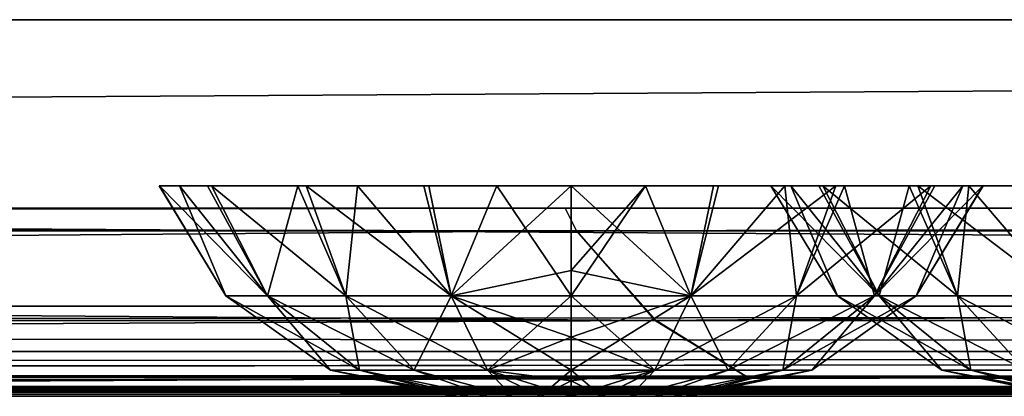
# Model space of a CAD drawing. Header units: millimetres. Extents: x -168 to 168, y -6 to 84.
# Tile 175 of 256: x 57.07 to 62.3, y -2 to 0. Entities that reach past the tile are written whole.
import ezdxf

# ---------------------------------------------------------------- set-up
doc = ezdxf.new("R2010")
doc.units = ezdxf.units.MM
doc.header["$LTSCALE"] = 65.185185
for name, color, linetype in [('14', 7, 'CONTINUOUS'), ('177', 7, 'CONTINUOUS'), ('207', 7, 'CONTINUOUS'), ('209', 7, 'CONTINUOUS'), ('213', 7, 'CONTINUOUS'), ('259', 7, 'CONTINUOUS'), ('260', 7, 'CONTINUOUS'), ('263', 7, 'CONTINUOUS'), ('325', 7, 'CONTINUOUS'), ('51', 7, 'CONTINUOUS'), ('515', 7, 'CONTINUOUS'), ('516', 7, 'CONTINUOUS'), ('517', 7, 'CONTINUOUS'), ('54', 7, 'CONTINUOUS'), ('555', 7, 'CONTINUOUS'), ('6', 7, 'CONTINUOUS'), ('66', 7, 'CONTINUOUS'), ('67', 7, 'CONTINUOUS'), ('70', 7, 'CONTINUOUS'), ('9', 7, 'CONTINUOUS')]:
    doc.layers.add(name, color=color, linetype=linetype)

msp = doc.modelspace()

# ---------------------------------------------------------------- linework, layer by layer
at = {"layer": '14', "linetype": 'Continuous'}
for points in [[(-123.8345, -1.5218, -124.8336), (123.8345, -1.7622, -124.7598), (-123.8345, -1.7622, -124.7598), (-123.8345, -1.5218, -124.8336)], [(123.8345, -1.5218, -124.8336), (123.8345, -1.7622, -124.7598), (-123.8345, -1.5218, -124.8336), (123.8345, -1.5218, -124.8336)], [(123.8345, -1.7622, -124.7598), (123.8345, -1.9366, -124.5778), (-123.8345, -1.7622, -124.7598), (123.8345, -1.7622, -124.7598)], [(123.8345, -1.9366, -124.5778), (41.0668, -1.9508, -124.5504), (-123.8345, -1.7622, -124.7598), (123.8345, -1.9366, -124.5778)], [(123.8345, -2, -124.334), (41.0668, -1.9508, -124.5504), (123.8345, -1.9366, -124.5778), (123.8345, -2, -124.334)], [(123.8345, -2, -124.334), (41.3671, -1.9616, -124.5261), (41.0668, -1.9508, -124.5504), (123.8345, -2, -124.334)], [(123.8345, -2, -124.334), (41.5148, -1.9736, -124.4944), (41.3671, -1.9616, -124.5261), (123.8345, -2, -124.334)], [(123.8345, -2, -124.334), (41.6446, -1.9856, -124.4532), (41.5148, -1.9736, -124.4944), (123.8345, -2, -124.334)], [(123.8345, -2, -124.334), (41.8745, -2, -124.334), (41.6446, -1.9856, -124.4532), (123.8345, -2, -124.334)]]:
    msp.add_3dface(points, dxfattribs=at)
at = {"layer": '177', "linetype": 'Continuous'}
for points in [[(123.9009, 0, 124.9), (-123.9009, 0, 124.9), (123.8345, -1.5218, 124.8336), (123.9009, 0, 124.9)], [(123.8345, -1.5218, 124.8336), (-123.9009, 0, 124.9), (-123.8345, -1.5218, 124.8336), (123.8345, -1.5218, 124.8336)]]:
    msp.add_3dface(points, dxfattribs=at)
at = {"layer": '207', "linetype": 'Continuous'}
for points in [[(-120.2355, -1, -59.9675), (-120.6472, -1, -119.9336), (120.2355, -1, -59.9675), (-120.2355, -1, -59.9675)], [(-120.6472, -1, 119.9336), (120.6472, -1, 119.9336), (0, -1, 120.0983), (-120.6472, -1, 119.9336)], [(-120.6472, -1, 119.9336), (-120.2355, -1, 59.9675), (120.6472, -1, 119.9336), (-120.6472, -1, 119.9336)], [(120.2355, -1, -59.9675), (-120.6472, -1, -119.9336), (120.6472, -1, -119.9336), (120.2355, -1, -59.9675)], [(120.6472, -1, -119.9336), (-120.6472, -1, -119.9336), (0, -1, -120.0983), (120.6472, -1, -119.9336)], [(-120.0983, -1, 0), (-120.2355, -1, -59.9675), (120.0983, -1, 0), (-120.0983, -1, 0)], [(120.6472, -1, 119.9336), (-120.2355, -1, 59.9675), (120.2355, -1, 59.9675), (120.6472, -1, 119.9336)], [(-120.2355, -1, 59.9675), (-120.0983, -1, 0), (120.2355, -1, 59.9675), (-120.2355, -1, 59.9675)], [(120.0983, -1, 0), (-120.2355, -1, -59.9675), (120.2355, -1, -59.9675), (120.0983, -1, 0)], [(120.2355, -1, 59.9675), (-120.0983, -1, 0), (120.0983, -1, 0), (120.2355, -1, 59.9675)], [(120.5943, -1, 120.2485), (0, -1, 120.0983), (120.6472, -1, 119.9336), (120.5943, -1, 120.2485)], [(59.9675, -1, -120.2355), (120.6472, -1, -119.9336), (0, -1, -120.0983), (59.9675, -1, -120.2355)], [(59.9675, -1, 120.2355), (0, -1, 120.0983), (120.5943, -1, 120.2485), (59.9675, -1, 120.2355)], [(119.9336, -1, -120.6472), (120.5943, -1, -120.2485), (59.9675, -1, -120.2355), (119.9336, -1, -120.6472)], [(120.4588, -1, 120.4588), (59.9675, -1, 120.2355), (120.5943, -1, 120.2485), (120.4588, -1, 120.4588)], [(120.5943, -1, -120.2485), (120.6472, -1, -119.9336), (59.9675, -1, -120.2355), (120.5943, -1, -120.2485)], [(120.2485, -1, 120.5943), (59.9675, -1, 120.2355), (120.4588, -1, 120.4588), (120.2485, -1, 120.5943)], [(119.9336, -1, 120.6472), (59.9675, -1, 120.2355), (120.2485, -1, 120.5943), (119.9336, -1, 120.6472)]]:
    msp.add_3dface(points, dxfattribs=at)
at = {"layer": '209', "linetype": 'Continuous'}
for points in [[(60.0287, -1.1213, -120.3571), (59.9675, -1, -120.2355), (0, -1, -120.0983), (60.0287, -1.1213, -120.3571)], [(0, -1.1213, -120.2196), (60.0287, -1.1213, -120.3571), (0, -1, -120.0983), (0, -1.1213, -120.2196)], [(60.0287, -1.1213, -120.3571), (119.9336, -1, -120.6472), (59.9675, -1, -120.2355), (60.0287, -1.1213, -120.3571)], [(60.0287, -1.1213, -120.3571), (120.0561, -1.1213, -120.7696), (119.9336, -1, -120.6472), (60.0287, -1.1213, -120.3571)]]:
    msp.add_3dface(points, dxfattribs=at)
at = {"layer": '213', "linetype": 'Continuous'}
for points in [[(0, -1.1213, 120.2196), (0, -1, 120.0983), (59.9675, -1, 120.2355), (0, -1.1213, 120.2196)], [(60.0287, -1.1213, 120.3571), (0, -1.1213, 120.2196), (59.9675, -1, 120.2355), (60.0287, -1.1213, 120.3571)], [(60.0287, -1.1213, 120.3571), (59.9675, -1, 120.2355), (119.9336, -1, 120.6472), (60.0287, -1.1213, 120.3571)], [(120.0561, -1.1213, 120.7696), (60.0287, -1.1213, 120.3571), (119.9336, -1, 120.6472), (120.0561, -1.1213, 120.7696)]]:
    msp.add_3dface(points, dxfattribs=at)
at = {"layer": '259', "linetype": 'Continuous'}
for points in [[(106.3425, 0, -123.6095), (-112, 0, -123.8023), (121.0088, 0, -124.1092), (106.3425, 0, -123.6095)], [(-106.3425, 0, -123.6095), (-112, 0, -123.8023), (106.3425, 0, -123.6095), (-106.3425, 0, -123.6095)], [(121.0088, 0, -124.1092), (-112, 0, -125), (125, 0, -125), (121.0088, 0, -124.1092)], [(-112, 0, -123.8023), (-112, 0, -125), (121.0088, 0, -124.1092), (-112, 0, -123.8023)], [(104.9445, 0, -123.5717), (-106.3425, 0, -123.6095), (106.3425, 0, -123.6095), (104.9445, 0, -123.5717)], [(-104.9445, 0, -123.5718), (-106.3425, 0, -123.6095), (104.9445, 0, -123.5717), (-104.9445, 0, -123.5718)], [(103.5462, 0, -123.5522), (-104.9445, 0, -123.5718), (104.9445, 0, -123.5717), (103.5462, 0, -123.5522)], [(-103.5462, 0, -123.5522), (-104.9445, 0, -123.5718), (103.5462, 0, -123.5522), (-103.5462, 0, -123.5522)], [(51.7735, 0, -123.2453), (-103.5462, 0, -123.5522), (103.5462, 0, -123.5522), (51.7735, 0, -123.2453)]]:
    msp.add_3dface(points, dxfattribs=at)
at = {"layer": '260', "linetype": 'Continuous'}
for points in [[(-112, 0, -125), (-112.0875, 1, -124.9913), (124.6586, 39.1161, -124.6586), (-112, 0, -125)], [(125, 0, -125), (-112, 0, -125), (124.6586, 39.1161, -124.6586), (125, 0, -125)]]:
    msp.add_3dface(points, dxfattribs=at)
at = {"layer": '263', "linetype": 'Continuous'}
for points in [[(-125, 0, 125), (112, 0, 125), (-124.6586, 39.1161, 124.6586), (-125, 0, 125)], [(112, 0, 125), (112.0875, 1, 124.9913), (-124.6586, 39.1161, 124.6586), (112, 0, 125)]]:
    msp.add_3dface(points, dxfattribs=at)
at = {"layer": '325', "linetype": 'Continuous'}
for points in [[(112, 0, 125), (-125, 0, 125), (-121.0088, 0, 124.1092), (112, 0, 125)], [(-106.3425, 0, 123.6095), (112, 0, 123.8023), (-121.0088, 0, 124.1092), (-106.3425, 0, 123.6095)], [(112, 0, 123.8023), (112, 0, 125), (-121.0088, 0, 124.1092), (112, 0, 123.8023)], [(106.3425, 0, 123.6095), (112, 0, 123.8023), (-106.3425, 0, 123.6095), (106.3425, 0, 123.6095)], [(-104.9445, 0, 123.5717), (106.3425, 0, 123.6095), (-106.3425, 0, 123.6095), (-104.9445, 0, 123.5717)], [(-103.5462, 0, 123.5522), (104.9445, 0, 123.5718), (-104.9445, 0, 123.5717), (-103.5462, 0, 123.5522)], [(104.9445, 0, 123.5718), (106.3425, 0, 123.6095), (-104.9445, 0, 123.5717), (104.9445, 0, 123.5718)], [(103.5462, 0, 123.5522), (104.9445, 0, 123.5718), (-103.5462, 0, 123.5522), (103.5462, 0, 123.5522)], [(-51.7735, 0, 123.2453), (103.5462, 0, 123.5522), (-103.5462, 0, 123.5522), (-51.7735, 0, 123.2453)], [(51.7735, 0, 123.2452), (103.5462, 0, 123.5522), (-51.7735, 0, 123.2453), (51.7735, 0, 123.2452)]]:
    msp.add_3dface(points, dxfattribs=at)
at = {"layer": '51', "linetype": 'Continuous'}
for points in [[(41.7281, -2, 122.4074), (82.3233, -2, 122.5996), (41.9694, -2, 122.742), (41.7281, -2, 122.4074)], [(122.9176, -2, 122.9176), (41.8745, -2, 124.334), (82.3233, -2, 122.5996), (122.9176, -2, 122.9176)], [(41.8745, -2, 124.334), (122.9176, -2, 122.9176), (123.8345, -2, 124.334), (41.8745, -2, 124.334)], [(41.8745, -2, 124.334), (42.0085, -2, 124.0618), (82.3233, -2, 122.5996), (41.8745, -2, 124.334)], [(82.3233, -2, 122.5996), (42.0544, -2, 123.1456), (41.9694, -2, 122.742), (82.3233, -2, 122.5996)], [(42.0085, -2, 124.0618), (42.0544, -2, 123.7619), (82.3233, -2, 122.5996), (42.0085, -2, 124.0618)], [(42.0544, -2, 123.7619), (42.0544, -2, 123.1456), (82.3233, -2, 122.5996), (42.0544, -2, 123.7619)]]:
    msp.add_3dface(points, dxfattribs=at)
at = {"layer": '515', "linetype": 'Continuous'}
for points in [[(59.3744, -2, -38.0003), (59.3958, -2, -38.162), (59.3956, -2, -37.8385), (59.3744, -2, -38.0003)], [(59.3956, -2, -37.8385), (59.3958, -2, -38.162), (59.4579, -2, -37.6877), (59.3956, -2, -37.8385)], [(59.3958, -2, -38.162), (59.4582, -2, -38.3127), (59.4579, -2, -37.6877), (59.3958, -2, -38.162)], [(59.4579, -2, -37.6877), (59.4582, -2, -38.3127), (59.5572, -2, -37.5582), (59.4579, -2, -37.6877)], [(59.4582, -2, -38.3127), (59.5576, -2, -38.4423), (59.5572, -2, -37.5582), (59.4582, -2, -38.3127)], [(59.5572, -2, -37.5582), (59.5576, -2, -38.4423), (59.6865, -2, -37.4587), (59.5572, -2, -37.5582)], [(59.5576, -2, -38.4423), (59.6871, -2, -38.5417), (59.6865, -2, -37.4587), (59.5576, -2, -38.4423)], [(59.6865, -2, -37.4587), (59.6871, -2, -38.5417), (59.8375, -2, -37.3959), (59.6865, -2, -37.4587)], [(59.6871, -2, -38.5417), (59.8379, -2, -38.6042), (59.8375, -2, -37.3959), (59.6871, -2, -38.5417)], [(59.8375, -2, -37.3959), (60, -2, -38.6256), (60, -2, -37.3744), (59.8375, -2, -37.3959)], [(59.8379, -2, -38.6042), (60, -2, -38.6256), (59.8375, -2, -37.3959), (59.8379, -2, -38.6042)], [(60.1621, -2, -37.3958), (60, -2, -37.3744), (60.1625, -2, -38.6041), (60.1621, -2, -37.3958)], [(60, -2, -37.3744), (60, -2, -38.6256), (60.1625, -2, -38.6041), (60, -2, -37.3744)], [(60.3129, -2, -37.4583), (60.1621, -2, -37.3958), (60.1625, -2, -38.6041), (60.3129, -2, -37.4583)], [(60.3135, -2, -38.5413), (60.3129, -2, -37.4583), (60.1625, -2, -38.6041), (60.3135, -2, -38.5413)], [(60.4424, -2, -37.5577), (60.3129, -2, -37.4583), (60.3135, -2, -38.5413), (60.4424, -2, -37.5577)], [(60.4428, -2, -38.4418), (60.4424, -2, -37.5577), (60.3135, -2, -38.5413), (60.4428, -2, -38.4418)], [(60.5418, -2, -37.6873), (60.4424, -2, -37.5577), (60.4428, -2, -38.4418), (60.5418, -2, -37.6873)], [(60.5421, -2, -38.3123), (60.5418, -2, -37.6873), (60.4428, -2, -38.4418), (60.5421, -2, -38.3123)], [(60.6042, -2, -37.838), (60.5418, -2, -37.6873), (60.5421, -2, -38.3123), (60.6042, -2, -37.838)], [(60.6044, -2, -38.1615), (60.6042, -2, -37.838), (60.5421, -2, -38.3123), (60.6044, -2, -38.1615)], [(60.6256, -2, -37.9997), (60.6042, -2, -37.838), (60.6044, -2, -38.1615), (60.6256, -2, -37.9997)]]:
    msp.add_3dface(points, dxfattribs=at)
at = {"layer": '516', "linetype": 'Continuous'}
for points in [[(57.8114, -0.8815, -37.6105), (57.8108, -0.8815, -38.3864), (58.1655, -1.4659, -37.6765), (57.8114, -0.8815, -37.6105)], [(57.8108, -0.8815, -38.3864), (57.9179, -0.8814, -38.779), (58.1655, -1.4659, -38.3235), (57.8108, -0.8815, -38.3864)], [(58.1655, -1.4659, -37.6765), (57.8108, -0.8815, -38.3864), (58.1655, -1.4659, -38.3235), (58.1655, -1.4659, -37.6765)], [(58.3868, -1.4659, -37.0686), (57.8114, -0.8815, -37.6105), (58.1655, -1.4659, -37.6765), (58.3868, -1.4659, -37.0686)], [(58.0665, -0.8815, -36.9031), (57.8114, -0.8815, -37.6105), (58.3868, -1.4659, -37.0686), (58.0665, -0.8815, -36.9031)], [(58.1655, -1.4659, -38.3235), (57.9179, -0.8814, -38.779), (58.3868, -1.4659, -38.9314), (58.1655, -1.4659, -38.3235)], [(57.9179, -0.8814, -38.779), (58.0885, -0.8815, -39.1349), (58.3868, -1.4659, -38.9314), (57.9179, -0.8814, -38.779)], [(58.5467, -0.8815, -36.3178), (58.0665, -0.8815, -36.9031), (58.3868, -1.4659, -37.0686), (58.5467, -0.8815, -36.3178)], [(58.3868, -1.4659, -38.9314), (58.0885, -0.8815, -39.1349), (58.8026, -1.4659, -39.427), (58.3868, -1.4659, -38.9314)], [(58.0885, -0.8815, -39.1349), (58.5924, -0.8815, -39.7206), (58.8026, -1.4659, -39.427), (58.0885, -0.8815, -39.1349)], [(58.8026, -1.4659, -36.573), (58.5467, -0.8815, -36.3178), (58.3868, -1.4659, -37.0686), (58.8026, -1.4659, -36.573)], [(58.8638, -0.8815, -36.0893), (58.5467, -0.8815, -36.3178), (58.8026, -1.4659, -36.573), (58.8638, -0.8815, -36.0893)], [(58.5924, -0.8815, -39.7206), (59.2442, -0.8815, -40.0906), (59.3629, -1.4659, -39.7505), (58.5924, -0.8815, -39.7206)], [(58.8026, -1.4659, -39.427), (58.5924, -0.8815, -39.7206), (59.3629, -1.4659, -39.7505), (58.8026, -1.4659, -39.427)], [(59.3629, -1.4659, -36.2495), (58.8638, -0.8815, -36.0893), (58.8026, -1.4659, -36.573), (59.3629, -1.4659, -36.2495)], [(59.2166, -0.8815, -35.9196), (58.8638, -0.8815, -36.0893), (59.3629, -1.4659, -36.2495), (59.2166, -0.8815, -35.9196)], [(59.6048, -0.8815, -35.8124), (59.2166, -0.8815, -35.9196), (59.3629, -1.4659, -36.2495), (59.6048, -0.8815, -35.8124)], [(59.2442, -0.8815, -40.0906), (60, -0.8815, -40.223), (59.3629, -1.4659, -39.7505), (59.2442, -0.8815, -40.0906)], [(59.3629, -1.4659, -39.7505), (60, -0.8815, -40.223), (60, -1.3318, -39.9766), (59.3629, -1.4659, -39.7505)], [(60, -1.4658, -36.1371), (59.6048, -0.8815, -35.8124), (59.3629, -1.4659, -36.2495), (60, -1.4658, -36.1371)], [(60, -0.8815, -35.777), (59.6048, -0.8815, -35.8124), (60, -1.4658, -36.1371), (60, -0.8815, -35.777)], [(60, -1.3318, -36.0234), (60, -0.8815, -35.777), (60, -1.4658, -36.1371), (60, -1.3318, -36.0234)], [(60, -1.4658, -39.8629), (59.3629, -1.4659, -39.7505), (60, -1.3318, -39.9766), (60, -1.4658, -39.8629)], [(58.1655, -1.4659, -38.3235), (58.3868, -1.4659, -38.9314), (58.7208, -1.8609, -38.2256), (58.1655, -1.4659, -38.3235)], [(58.8751, -1.8609, -37.3505), (58.1655, -1.4659, -37.6765), (58.7208, -1.8609, -37.7744), (58.8751, -1.8609, -37.3505)], [(58.1655, -1.4659, -37.6765), (58.1655, -1.4659, -38.3235), (58.7208, -1.8609, -37.7744), (58.1655, -1.4659, -37.6765)], [(58.3868, -1.4659, -37.0686), (58.1655, -1.4659, -37.6765), (58.8751, -1.8609, -37.3505), (58.3868, -1.4659, -37.0686)], [(58.7208, -1.8609, -37.7744), (58.1655, -1.4659, -38.3235), (58.7208, -1.8609, -38.2256), (58.7208, -1.8609, -37.7744)], [(59.1651, -1.8609, -37.005), (58.3868, -1.4659, -37.0686), (58.8751, -1.8609, -37.3505), (59.1651, -1.8609, -37.005)], [(58.8026, -1.4659, -36.573), (58.3868, -1.4659, -37.0686), (59.1651, -1.8609, -37.005), (58.8026, -1.4659, -36.573)], [(58.7208, -1.8609, -38.2256), (58.3868, -1.4659, -38.9314), (58.8751, -1.8609, -38.6495), (58.7208, -1.8609, -38.2256)], [(58.3868, -1.4659, -38.9314), (58.8026, -1.4659, -39.427), (58.8751, -1.8609, -38.6495), (58.3868, -1.4659, -38.9314)], [(59.5557, -1.8609, -36.7794), (58.8026, -1.4659, -36.573), (59.1651, -1.8609, -37.005), (59.5557, -1.8609, -36.7794)], [(59.3629, -1.4659, -36.2495), (58.8026, -1.4659, -36.573), (59.5557, -1.8609, -36.7794), (59.3629, -1.4659, -36.2495)], [(58.8751, -1.8609, -38.6495), (58.8026, -1.4659, -39.427), (59.1651, -1.8609, -38.995), (58.8751, -1.8609, -38.6495)], [(58.8026, -1.4659, -39.427), (59.3629, -1.4659, -39.7505), (59.1651, -1.8609, -38.995), (58.8026, -1.4659, -39.427)], [(59.1651, -1.8609, -38.995), (59.3629, -1.4659, -39.7505), (59.5557, -1.8609, -39.2206), (59.1651, -1.8609, -38.995)], [(60, -1.4658, -36.1371), (59.3629, -1.4659, -36.2495), (60, -1.6856, -36.3895), (60, -1.4658, -36.1371)], [(59.3629, -1.4659, -39.7505), (60, -1.4658, -39.8629), (59.5557, -1.8609, -39.2206), (59.3629, -1.4659, -39.7505)], [(60, -1.8609, -36.701), (59.3629, -1.4659, -36.2495), (59.5557, -1.8609, -36.7794), (60, -1.8609, -36.701)], [(60, -1.6856, -36.3895), (59.3629, -1.4659, -36.2495), (60, -1.8609, -36.701), (60, -1.6856, -36.3895)], [(60, -1.4658, -39.8629), (60, -1.6856, -39.6105), (59.5557, -1.8609, -39.2206), (60, -1.4658, -39.8629)], [(59.5557, -1.8609, -39.2206), (60, -1.6856, -39.6105), (60, -1.8609, -39.299), (59.5557, -1.8609, -39.2206)], [(59.4579, -2, -37.6877), (58.8751, -1.8609, -37.3505), (58.7208, -1.8609, -37.7744), (59.4579, -2, -37.6877)], [(59.3956, -2, -37.8385), (59.4579, -2, -37.6877), (58.7208, -1.8609, -37.7744), (59.3956, -2, -37.8385)], [(59.3958, -2, -38.162), (59.3744, -2, -38.0003), (58.7208, -1.8609, -38.2256), (59.3958, -2, -38.162)], [(59.3958, -2, -38.162), (58.7208, -1.8609, -38.2256), (58.8751, -1.8609, -38.6495), (59.3958, -2, -38.162)], [(59.3744, -2, -38.0003), (59.3956, -2, -37.8385), (58.7208, -1.8609, -37.7744), (59.3744, -2, -38.0003)], [(59.3744, -2, -38.0003), (58.7208, -1.8609, -37.7744), (58.7208, -1.8609, -38.2256), (59.3744, -2, -38.0003)], [(59.4579, -2, -37.6877), (59.5572, -2, -37.5582), (58.8751, -1.8609, -37.3505), (59.4579, -2, -37.6877)], [(59.5572, -2, -37.5582), (59.1651, -1.8609, -37.005), (58.8751, -1.8609, -37.3505), (59.5572, -2, -37.5582)], [(59.5576, -2, -38.4423), (59.4582, -2, -38.3127), (58.8751, -1.8609, -38.6495), (59.5576, -2, -38.4423)], [(59.5576, -2, -38.4423), (58.8751, -1.8609, -38.6495), (59.1651, -1.8609, -38.995), (59.5576, -2, -38.4423)], [(59.4582, -2, -38.3127), (59.3958, -2, -38.162), (58.8751, -1.8609, -38.6495), (59.4582, -2, -38.3127)], [(59.5572, -2, -37.5582), (59.6865, -2, -37.4587), (59.1651, -1.8609, -37.005), (59.5572, -2, -37.5582)], [(59.6865, -2, -37.4587), (59.5557, -1.8609, -36.7794), (59.1651, -1.8609, -37.005), (59.6865, -2, -37.4587)], [(59.6871, -2, -38.5417), (59.5576, -2, -38.4423), (59.1651, -1.8609, -38.995), (59.6871, -2, -38.5417)], [(59.6871, -2, -38.5417), (59.1651, -1.8609, -38.995), (59.5557, -1.8609, -39.2206), (59.6871, -2, -38.5417)], [(59.6865, -2, -37.4587), (59.8375, -2, -37.3959), (59.5557, -1.8609, -36.7794), (59.6865, -2, -37.4587)], [(59.8375, -2, -37.3959), (60, -2, -37.3744), (59.5557, -1.8609, -36.7794), (59.8375, -2, -37.3959)], [(59.5557, -1.8609, -36.7794), (60, -2, -37.3744), (60, -1.9185, -36.8543), (59.5557, -1.8609, -36.7794)], [(60, -1.8609, -36.701), (59.5557, -1.8609, -36.7794), (60, -1.9185, -36.8543), (60, -1.8609, -36.701)], [(59.8379, -2, -38.6042), (59.6871, -2, -38.5417), (59.5557, -1.8609, -39.2206), (59.8379, -2, -38.6042)], [(59.8379, -2, -38.6042), (59.5557, -1.8609, -39.2206), (60, -1.8609, -39.299), (59.8379, -2, -38.6042)], [(59.8379, -2, -38.6042), (60, -1.8609, -39.299), (60, -1.9185, -39.1457), (59.8379, -2, -38.6042)], [(60, -2, -38.6256), (59.8379, -2, -38.6042), (60, -1.9185, -39.1457), (60, -2, -38.6256)]]:
    msp.add_3dface(points, dxfattribs=at)
at = {"layer": '517', "linetype": 'Continuous'}
for points in [[(60, -0.8815, -35.777), (60, -1.3318, -36.0234), (60.6369, -1.4666, -36.2502), (60, -0.8815, -35.777)], [(60, -0.8815, -35.777), (60.6369, -1.4666, -36.2502), (60.7558, -0.8815, -35.9094), (60, -0.8815, -35.777)], [(60, -1.3318, -39.9766), (60, -0.8815, -40.223), (60.3952, -0.8815, -40.1876), (60, -1.3318, -39.9766)], [(60, -1.4658, -39.8629), (60, -1.3318, -39.9766), (60.3952, -0.8815, -40.1876), (60, -1.4658, -39.8629)], [(60.6369, -1.4666, -39.7498), (60, -1.4658, -39.8629), (60.3952, -0.8815, -40.1876), (60.6369, -1.4666, -39.7498)], [(60.7834, -0.8815, -40.0804), (60.6369, -1.4666, -39.7498), (60.3952, -0.8815, -40.1876), (60.7834, -0.8815, -40.0804)], [(60.7558, -0.8815, -35.9094), (60.6369, -1.4666, -36.2502), (61.4076, -0.8815, -36.2794), (60.7558, -0.8815, -35.9094)], [(61.1362, -0.8815, -39.9107), (60.6369, -1.4666, -39.7498), (60.7834, -0.8815, -40.0804), (61.1362, -0.8815, -39.9107)], [(61.1969, -1.4666, -39.4264), (60.6369, -1.4666, -39.7498), (61.1362, -0.8815, -39.9107), (61.1969, -1.4666, -39.4264)], [(60.6369, -1.4666, -36.2502), (61.1969, -1.4666, -36.5736), (61.4076, -0.8815, -36.2794), (60.6369, -1.4666, -36.2502)], [(61.4533, -0.8815, -39.6822), (61.1969, -1.4666, -39.4264), (61.1362, -0.8815, -39.9107), (61.4533, -0.8815, -39.6822)], [(61.4076, -0.8815, -36.2794), (61.1969, -1.4666, -36.5736), (61.9115, -0.8815, -36.8651), (61.4076, -0.8815, -36.2794)], [(61.1969, -1.4666, -36.5736), (61.6126, -1.4666, -37.069), (61.9115, -0.8815, -36.8651), (61.1969, -1.4666, -36.5736)], [(61.6126, -1.4666, -38.931), (61.1969, -1.4666, -39.4264), (61.4533, -0.8815, -39.6822), (61.6126, -1.4666, -38.931)], [(61.9335, -0.8815, -39.0969), (61.6126, -1.4666, -38.931), (61.4533, -0.8815, -39.6822), (61.9335, -0.8815, -39.0969)], [(62.1886, -0.8815, -38.3895), (61.6126, -1.4666, -38.931), (61.9335, -0.8815, -39.0969), (62.1886, -0.8815, -38.3895)], [(61.8338, -1.4666, -38.3234), (61.6126, -1.4666, -38.931), (62.1886, -0.8815, -38.3895), (61.8338, -1.4666, -38.3234)], [(61.6126, -1.4666, -37.069), (61.8338, -1.4666, -37.6767), (62.0821, -0.8814, -37.221), (61.6126, -1.4666, -37.069)], [(61.9115, -0.8815, -36.8651), (61.6126, -1.4666, -37.069), (62.0821, -0.8814, -37.221), (61.9115, -0.8815, -36.8651)], [(62.1892, -0.8815, -37.6136), (61.8338, -1.4666, -38.3234), (62.1886, -0.8815, -38.3895), (62.1892, -0.8815, -37.6136)], [(62.0821, -0.8814, -37.221), (61.8338, -1.4666, -37.6767), (62.1892, -0.8815, -37.6136), (62.0821, -0.8814, -37.221)], [(61.8338, -1.4666, -37.6767), (61.8338, -1.4666, -38.3234), (62.1892, -0.8815, -37.6136), (61.8338, -1.4666, -37.6767)], [(60, -1.3318, -36.0234), (60, -1.4658, -36.1371), (60.6369, -1.4666, -36.2502), (60, -1.3318, -36.0234)], [(60, -1.6856, -39.6105), (60, -1.4658, -39.8629), (60.6369, -1.4666, -39.7498), (60, -1.6856, -39.6105)], [(60.6369, -1.4666, -36.2502), (60, -1.4658, -36.1371), (60.4441, -1.8612, -36.78), (60.6369, -1.4666, -36.2502)], [(60, -1.4658, -36.1371), (60, -1.6856, -36.3895), (60.4441, -1.8612, -36.78), (60, -1.4658, -36.1371)], [(60, -1.8609, -39.299), (60, -1.6856, -39.6105), (60.6369, -1.4666, -39.7498), (60, -1.8609, -39.299)], [(60, -1.8609, -39.299), (60.6369, -1.4666, -39.7498), (60.444, -1.8612, -39.22), (60, -1.8609, -39.299)], [(60.444, -1.8612, -39.22), (61.1969, -1.4666, -39.4264), (60.8345, -1.8612, -38.9945), (60.444, -1.8612, -39.22)], [(60.6369, -1.4666, -39.7498), (61.1969, -1.4666, -39.4264), (60.444, -1.8612, -39.22), (60.6369, -1.4666, -39.7498)], [(60.8345, -1.8612, -37.0055), (60.6369, -1.4666, -36.2502), (60.4441, -1.8612, -36.78), (60.8345, -1.8612, -37.0055)], [(61.1969, -1.4666, -36.5736), (60.6369, -1.4666, -36.2502), (60.8345, -1.8612, -37.0055), (61.1969, -1.4666, -36.5736)], [(60.8345, -1.8612, -38.9945), (61.6126, -1.4666, -38.931), (61.1243, -1.8612, -38.6491), (60.8345, -1.8612, -38.9945)], [(61.1243, -1.8612, -37.3509), (61.1969, -1.4666, -36.5736), (60.8345, -1.8612, -37.0055), (61.1243, -1.8612, -37.3509)], [(61.1969, -1.4666, -39.4264), (61.6126, -1.4666, -38.931), (60.8345, -1.8612, -38.9945), (61.1969, -1.4666, -39.4264)], [(61.6126, -1.4666, -38.931), (61.8338, -1.4666, -38.3234), (61.1243, -1.8612, -38.6491), (61.6126, -1.4666, -38.931)], [(61.1243, -1.8612, -38.6491), (61.8338, -1.4666, -38.3234), (61.2785, -1.8612, -38.2254), (61.1243, -1.8612, -38.6491)], [(61.6126, -1.4666, -37.069), (61.1969, -1.4666, -36.5736), (61.1243, -1.8612, -37.3509), (61.6126, -1.4666, -37.069)], [(61.2785, -1.8612, -37.7746), (61.6126, -1.4666, -37.069), (61.1243, -1.8612, -37.3509), (61.2785, -1.8612, -37.7746)], [(61.8338, -1.4666, -38.3234), (61.8338, -1.4666, -37.6767), (61.2785, -1.8612, -38.2254), (61.8338, -1.4666, -38.3234)], [(61.8338, -1.4666, -37.6767), (61.6126, -1.4666, -37.069), (61.2785, -1.8612, -37.7746), (61.8338, -1.4666, -37.6767)], [(61.2785, -1.8612, -38.2254), (61.8338, -1.4666, -37.6767), (61.2785, -1.8612, -37.7746), (61.2785, -1.8612, -38.2254)], [(60, -1.6856, -36.3895), (60, -1.8609, -36.701), (60.4441, -1.8612, -36.78), (60, -1.6856, -36.3895)], [(60, -1.8609, -36.701), (60.1621, -2, -37.3958), (60.4441, -1.8612, -36.78), (60, -1.8609, -36.701)], [(60.1621, -2, -37.3958), (60, -1.8609, -36.701), (60, -1.9185, -36.8543), (60.1621, -2, -37.3958)], [(60, -1.9185, -39.1457), (60, -1.8609, -39.299), (60.444, -1.8612, -39.22), (60, -1.9185, -39.1457)], [(60.1625, -2, -38.6041), (60, -2, -38.6256), (60.444, -1.8612, -39.22), (60.1625, -2, -38.6041)], [(60, -2, -38.6256), (60, -1.9185, -39.1457), (60.444, -1.8612, -39.22), (60, -2, -38.6256)], [(60.1621, -2, -37.3958), (60.3129, -2, -37.4583), (60.4441, -1.8612, -36.78), (60.1621, -2, -37.3958)], [(60.3135, -2, -38.5413), (60.1625, -2, -38.6041), (60.444, -1.8612, -39.22), (60.3135, -2, -38.5413)], [(60.3129, -2, -37.4583), (60.8345, -1.8612, -37.0055), (60.4441, -1.8612, -36.78), (60.3129, -2, -37.4583)], [(60.3129, -2, -37.4583), (60.4424, -2, -37.5577), (60.8345, -1.8612, -37.0055), (60.3129, -2, -37.4583)], [(60.3135, -2, -38.5413), (60.444, -1.8612, -39.22), (60.8345, -1.8612, -38.9945), (60.3135, -2, -38.5413)], [(60.4428, -2, -38.4418), (60.3135, -2, -38.5413), (60.8345, -1.8612, -38.9945), (60.4428, -2, -38.4418)], [(60.4424, -2, -37.5577), (61.1243, -1.8612, -37.3509), (60.8345, -1.8612, -37.0055), (60.4424, -2, -37.5577)], [(60.4424, -2, -37.5577), (60.5418, -2, -37.6873), (61.1243, -1.8612, -37.3509), (60.4424, -2, -37.5577)], [(60.4428, -2, -38.4418), (60.8345, -1.8612, -38.9945), (61.1243, -1.8612, -38.6491), (60.4428, -2, -38.4418)], [(60.5421, -2, -38.3123), (60.4428, -2, -38.4418), (61.1243, -1.8612, -38.6491), (60.5421, -2, -38.3123)], [(60.5418, -2, -37.6873), (60.6042, -2, -37.838), (61.1243, -1.8612, -37.3509), (60.5418, -2, -37.6873)], [(60.5421, -2, -38.3123), (61.1243, -1.8612, -38.6491), (61.2785, -1.8612, -38.2254), (60.5421, -2, -38.3123)], [(60.6044, -2, -38.1615), (60.5421, -2, -38.3123), (61.2785, -1.8612, -38.2254), (60.6044, -2, -38.1615)], [(60.6042, -2, -37.838), (60.6256, -2, -37.9997), (61.2785, -1.8612, -37.7746), (60.6042, -2, -37.838)], [(60.6042, -2, -37.838), (61.2785, -1.8612, -37.7746), (61.1243, -1.8612, -37.3509), (60.6042, -2, -37.838)], [(60.6256, -2, -37.9997), (60.6044, -2, -38.1615), (61.2785, -1.8612, -38.2254), (60.6256, -2, -37.9997)], [(60.6256, -2, -37.9997), (61.2785, -1.8612, -38.2254), (61.2785, -1.8612, -37.7746), (60.6256, -2, -37.9997)], [(60, -2, -37.3744), (60.1621, -2, -37.3958), (60, -1.9185, -36.8543), (60, -2, -37.3744)]]:
    msp.add_3dface(points, dxfattribs=at)
at = {"layer": '54', "linetype": 'Continuous'}
for points in [[(60.0287, -1.1213, 120.3571), (0.002, -1.5981, 120.8409), (0, -1.1213, 120.2196), (60.0287, -1.1213, 120.3571)], [(60.4511, -1.5981, 120.9804), (0.002, -1.5981, 120.8409), (60.0287, -1.1213, 120.3571), (60.4511, -1.5981, 120.9804)], [(120.0561, -1.1213, 120.7696), (60.4511, -1.5981, 120.9804), (60.0287, -1.1213, 120.3571), (120.0561, -1.1213, 120.7696)], [(120.8155, -1.5635, 121.3397), (60.4511, -1.5981, 120.9804), (120.0561, -1.1213, 120.7696), (120.8155, -1.5635, 121.3397)], [(120.8935, -1.5978, 121.3982), (60.4511, -1.5981, 120.9804), (120.8155, -1.5635, 121.3397), (120.8935, -1.5978, 121.3982)], [(60.4511, -1.5981, 120.9804), (0.001, -1.898, 121.5652), (0.002, -1.5981, 120.8409), (60.4511, -1.5981, 120.9804)], [(60.9379, -1.898, 121.7069), (0.001, -1.898, 121.5652), (60.4511, -1.5981, 120.9804), (60.9379, -1.898, 121.7069)], [(120.8935, -1.5978, 121.3982), (60.9379, -1.898, 121.7069), (60.4511, -1.5981, 120.9804), (120.8935, -1.5978, 121.3982)], [(120.9497, -1.6214, 121.4404), (60.9379, -1.898, 121.7069), (120.8935, -1.5978, 121.3982), (120.9497, -1.6214, 121.4404)], [(121.7777, -1.8785, 122.0619), (60.9379, -1.898, 121.7069), (120.9497, -1.6214, 121.4404), (121.7777, -1.8785, 122.0619)], [(121.8701, -1.8978, 122.1313), (60.9379, -1.898, 121.7069), (121.7777, -1.8785, 122.0619), (121.8701, -1.8978, 122.1313)], [(60.9379, -1.898, 121.7069), (38.9409, -1.9921, 122.1843), (0.001, -1.898, 121.5652), (60.9379, -1.898, 121.7069)], [(41.0589, -1.9922, 122.1852), (38.9409, -1.9921, 122.1843), (60.9379, -1.898, 121.7069), (41.0589, -1.9922, 122.1852)], [(41.4191, -1.9956, 122.2433), (41.0589, -1.9922, 122.1852), (60.9379, -1.898, 121.7069), (41.4191, -1.9956, 122.2433)], [(41.7281, -2, 122.4074), (41.4191, -1.9956, 122.2433), (60.9379, -1.898, 121.7069), (41.7281, -2, 122.4074)], [(82.3233, -2, 122.5996), (41.7281, -2, 122.4074), (60.9379, -1.898, 121.7069), (82.3233, -2, 122.5996)], [(121.8701, -1.8978, 122.1313), (82.3233, -2, 122.5996), (60.9379, -1.898, 121.7069), (121.8701, -1.8978, 122.1313)]]:
    msp.add_3dface(points, dxfattribs=at)
at = {"layer": '555', "linetype": 'Continuous'}
for points in [[(61.0608, -0.8815, 72.3636), (61.1679, -0.8814, 71.971), (61.4155, -1.4659, 72.4265), (61.0608, -0.8815, 72.3636)], [(61.0614, -0.8815, 73.1395), (61.0608, -0.8815, 72.3636), (61.4155, -1.4659, 73.0735), (61.0614, -0.8815, 73.1395)], [(61.4155, -1.4659, 73.0735), (61.0608, -0.8815, 72.3636), (61.4155, -1.4659, 72.4265), (61.4155, -1.4659, 73.0735)], [(61.3165, -0.8815, 73.8469), (61.0614, -0.8815, 73.1395), (61.6368, -1.4659, 73.6814), (61.3165, -0.8815, 73.8469)], [(61.6368, -1.4659, 73.6814), (61.0614, -0.8815, 73.1395), (61.4155, -1.4659, 73.0735), (61.6368, -1.4659, 73.6814)], [(61.1679, -0.8814, 71.971), (61.3385, -0.8815, 71.6151), (61.6368, -1.4659, 71.8186), (61.1679, -0.8814, 71.971)], [(61.4155, -1.4659, 72.4265), (61.1679, -0.8814, 71.971), (61.6368, -1.4659, 71.8186), (61.4155, -1.4659, 72.4265)], [(61.7967, -0.8815, 74.4322), (61.3165, -0.8815, 73.8469), (61.6368, -1.4659, 73.6814), (61.7967, -0.8815, 74.4322)], [(61.3385, -0.8815, 71.6151), (61.8424, -0.8815, 71.0294), (62.0526, -1.4659, 71.323), (61.3385, -0.8815, 71.6151)], [(61.6368, -1.4659, 71.8186), (61.3385, -0.8815, 71.6151), (62.0526, -1.4659, 71.323), (61.6368, -1.4659, 71.8186)], [(62.0526, -1.4659, 74.177), (61.7967, -0.8815, 74.4322), (61.6368, -1.4659, 73.6814), (62.0526, -1.4659, 74.177)], [(62.1138, -0.8815, 74.6607), (61.7967, -0.8815, 74.4322), (62.0526, -1.4659, 74.177), (62.1138, -0.8815, 74.6607)], [(61.8424, -0.8815, 71.0294), (62.4942, -0.8815, 70.6594), (62.6129, -1.4659, 70.9995), (61.8424, -0.8815, 71.0294)], [(62.0526, -1.4659, 71.323), (61.8424, -0.8815, 71.0294), (62.6129, -1.4659, 70.9995), (62.0526, -1.4659, 71.323)], [(62.6129, -1.4659, 74.5005), (62.1138, -0.8815, 74.6607), (62.0526, -1.4659, 74.177), (62.6129, -1.4659, 74.5005)], [(62.4666, -0.8815, 74.8304), (62.1138, -0.8815, 74.6607), (62.6129, -1.4659, 74.5005), (62.4666, -0.8815, 74.8304)], [(62.1251, -1.8609, 73.3995), (61.4155, -1.4659, 73.0735), (61.9708, -1.8609, 72.9756), (62.1251, -1.8609, 73.3995)], [(61.4155, -1.4659, 73.0735), (61.4155, -1.4659, 72.4265), (61.9708, -1.8609, 72.9756), (61.4155, -1.4659, 73.0735)], [(61.6368, -1.4659, 73.6814), (61.4155, -1.4659, 73.0735), (62.1251, -1.8609, 73.3995), (61.6368, -1.4659, 73.6814)], [(61.4155, -1.4659, 72.4265), (61.6368, -1.4659, 71.8186), (61.9708, -1.8609, 72.5244), (61.4155, -1.4659, 72.4265)], [(61.9708, -1.8609, 72.9756), (61.4155, -1.4659, 72.4265), (61.9708, -1.8609, 72.5244), (61.9708, -1.8609, 72.9756)], [(62.4151, -1.8609, 73.745), (61.6368, -1.4659, 73.6814), (62.1251, -1.8609, 73.3995), (62.4151, -1.8609, 73.745)], [(62.0526, -1.4659, 74.177), (61.6368, -1.4659, 73.6814), (62.4151, -1.8609, 73.745), (62.0526, -1.4659, 74.177)], [(61.6368, -1.4659, 71.8186), (62.0526, -1.4659, 71.323), (62.1251, -1.8609, 72.1005), (61.6368, -1.4659, 71.8186)], [(61.9708, -1.8609, 72.5244), (61.6368, -1.4659, 71.8186), (62.1251, -1.8609, 72.1005), (61.9708, -1.8609, 72.5244)], [(62.8057, -1.8609, 73.9706), (62.0526, -1.4659, 74.177), (62.4151, -1.8609, 73.745), (62.8057, -1.8609, 73.9706)], [(62.6129, -1.4659, 74.5005), (62.0526, -1.4659, 74.177), (62.8057, -1.8609, 73.9706), (62.6129, -1.4659, 74.5005)], [(62.0526, -1.4659, 71.323), (62.6129, -1.4659, 70.9995), (62.4151, -1.8609, 71.755), (62.0526, -1.4659, 71.323)], [(62.1251, -1.8609, 72.1005), (62.0526, -1.4659, 71.323), (62.4151, -1.8609, 71.755), (62.1251, -1.8609, 72.1005)], [(62.6458, -2, 72.588), (62.6244, -2, 72.7497), (61.9708, -1.8609, 72.5244), (62.6458, -2, 72.588)], [(62.6458, -2, 72.588), (61.9708, -1.8609, 72.5244), (62.1251, -1.8609, 72.1005), (62.6458, -2, 72.588)], [(62.6244, -2, 72.7497), (62.6456, -2, 72.9115), (61.9708, -1.8609, 72.9756), (62.6244, -2, 72.7497)], [(62.6244, -2, 72.7497), (61.9708, -1.8609, 72.9756), (61.9708, -1.8609, 72.5244), (62.6244, -2, 72.7497)], [(62.6456, -2, 72.9115), (62.7079, -2, 73.0623), (61.9708, -1.8609, 72.9756), (62.6456, -2, 72.9115)], [(62.7079, -2, 73.0623), (62.1251, -1.8609, 73.3995), (61.9708, -1.8609, 72.9756), (62.7079, -2, 73.0623)], [(62.8072, -2, 73.1918), (62.4151, -1.8609, 73.745), (62.1251, -1.8609, 73.3995), (62.8072, -2, 73.1918)], [(62.7079, -2, 73.0623), (62.8072, -2, 73.1918), (62.1251, -1.8609, 73.3995), (62.7079, -2, 73.0623)], [(62.7082, -2, 72.4373), (62.6458, -2, 72.588), (62.1251, -1.8609, 72.1005), (62.7082, -2, 72.4373)], [(62.8076, -2, 72.3077), (62.7082, -2, 72.4373), (62.1251, -1.8609, 72.1005), (62.8076, -2, 72.3077)], [(62.8076, -2, 72.3077), (62.1251, -1.8609, 72.1005), (62.4151, -1.8609, 71.755), (62.8076, -2, 72.3077)]]:
    msp.add_3dface(points, dxfattribs=at)
at = {"layer": '6', "linetype": 'Continuous'}
for points in [[(-0.002, -1.5981, -120.8409), (60.4471, -1.5981, -120.9803), (0, -1.1213, -120.2196), (-0.002, -1.5981, -120.8409)], [(0, -1.1213, -120.2196), (60.4471, -1.5981, -120.9803), (60.0287, -1.1213, -120.3571), (0, -1.1213, -120.2196)], [(60.0287, -1.1213, -120.3571), (60.4471, -1.5981, -120.9803), (120.0561, -1.1213, -120.7696), (60.0287, -1.1213, -120.3571)], [(60.4471, -1.5981, -120.9803), (120.8947, -1.5981, -121.3988), (120.0561, -1.1213, -120.7696), (60.4471, -1.5981, -120.9803)], [(-0.002, -1.5981, -120.8409), (-0.001, -1.898, -121.5652), (60.4471, -1.5981, -120.9803), (-0.002, -1.5981, -120.8409)], [(-0.001, -1.898, -121.5652), (60.9358, -1.898, -121.7069), (60.4471, -1.5981, -120.9803), (-0.001, -1.898, -121.5652)], [(60.4471, -1.5981, -120.9803), (60.9358, -1.898, -121.7069), (120.8947, -1.5981, -121.3988), (60.4471, -1.5981, -120.9803)], [(120.8947, -1.5981, -121.3988), (60.9358, -1.898, -121.7069), (120.956, -1.6238, -121.4447), (120.8947, -1.5981, -121.3988)], [(120.956, -1.6238, -121.4447), (60.9358, -1.898, -121.7069), (121.844, -1.8925, -122.1118), (120.956, -1.6238, -121.4447)], [(-0.001, -1.898, -121.5652), (41.0589, -1.9922, -122.1852), (60.9358, -1.898, -121.7069), (-0.001, -1.898, -121.5652)], [(41.0589, -1.9922, -122.1852), (41.4185, -1.9956, -122.2431), (60.9358, -1.898, -121.7069), (41.0589, -1.9922, -122.1852)], [(41.4185, -1.9956, -122.2431), (41.7281, -2, -122.4074), (60.9358, -1.898, -121.7069), (41.4185, -1.9956, -122.2431)], [(60.9358, -1.898, -121.7069), (41.7281, -2, -122.4074), (82.3233, -2, -122.5996), (60.9358, -1.898, -121.7069)], [(60.9358, -1.898, -121.7069), (121.8705, -1.8979, -122.1316), (121.844, -1.8925, -122.1118), (60.9358, -1.898, -121.7069)], [(121.8705, -1.8979, -122.1316), (60.9358, -1.898, -121.7069), (82.3233, -2, -122.5996), (121.8705, -1.8979, -122.1316)]]:
    msp.add_3dface(points, dxfattribs=at)
at = {"layer": '66', "linetype": 'Continuous'}
for points in [[(123.9009, 0, -124.9), (-123.8345, -1.5218, -124.8336), (-123.9009, 0, -124.9), (123.9009, 0, -124.9)], [(123.8345, -1.5218, -124.8336), (-123.8345, -1.5218, -124.8336), (123.9009, 0, -124.9), (123.8345, -1.5218, -124.8336)]]:
    msp.add_3dface(points, dxfattribs=at)
at = {"layer": '67', "linetype": 'Continuous'}
for points in [[(123.9009, 0, 124.9), (-123.9009, 0, -124.9), (-123.9009, 0, 124.9), (123.9009, 0, 124.9)], [(123.9009, 0, -124.9), (-123.9009, 0, -124.9), (123.9009, 0, 124.9), (123.9009, 0, -124.9)]]:
    msp.add_3dface(points, dxfattribs=at)
at = {"layer": '70', "linetype": 'Continuous'}
for points in [[(123.8345, -1.7622, 124.7598), (123.8345, -1.5218, 124.8336), (-123.8345, -1.7622, 124.7598), (123.8345, -1.7622, 124.7598)], [(-123.8345, -1.7622, 124.7598), (123.8345, -1.5218, 124.8336), (-123.8345, -1.5218, 124.8336), (-123.8345, -1.7622, 124.7598)], [(-123.8345, -1.9366, 124.5778), (123.8345, -1.7622, 124.7598), (-123.8345, -1.7622, 124.7598), (-123.8345, -1.9366, 124.5778)], [(-123.8345, -1.9366, 124.5778), (-41.0668, -1.9508, 124.5504), (123.8345, -1.7622, 124.7598), (-123.8345, -1.9366, 124.5778)], [(-38.9332, -1.9508, 124.5504), (123.8345, -1.7622, 124.7598), (-41.0668, -1.9508, 124.5504), (-38.9332, -1.9508, 124.5504)], [(-38.9332, -1.9508, 124.5504), (38.9332, -1.9508, 124.5504), (123.8345, -1.7622, 124.7598), (-38.9332, -1.9508, 124.5504)], [(38.9332, -1.9508, 124.5504), (41.0668, -1.9508, 124.5504), (123.8345, -1.7622, 124.7598), (38.9332, -1.9508, 124.5504)], [(123.8345, -1.9366, 124.5778), (123.8345, -1.7622, 124.7598), (41.0668, -1.9508, 124.5504), (123.8345, -1.9366, 124.5778)], [(41.3668, -1.9616, 124.5262), (123.8345, -1.9366, 124.5778), (41.0668, -1.9508, 124.5504), (41.3668, -1.9616, 124.5262)], [(41.5149, -1.9736, 124.4944), (123.8345, -1.9366, 124.5778), (41.3668, -1.9616, 124.5262), (41.5149, -1.9736, 124.4944)], [(41.6443, -1.9856, 124.4533), (123.8345, -1.9366, 124.5778), (41.5149, -1.9736, 124.4944), (41.6443, -1.9856, 124.4533)], [(41.8745, -2, 124.334), (123.8345, -1.9366, 124.5778), (41.6443, -1.9856, 124.4533), (41.8745, -2, 124.334)], [(41.8745, -2, 124.334), (123.8345, -2, 124.334), (123.8345, -1.9366, 124.5778), (41.8745, -2, 124.334)]]:
    msp.add_3dface(points, dxfattribs=at)
at = {"layer": '9', "linetype": 'Continuous'}
for points in [[(82.3233, -2, -122.5996), (41.7281, -2, -122.4074), (41.9694, -2, -122.742), (82.3233, -2, -122.5996)], [(42.0084, -2, -124.0618), (41.8745, -2, -124.334), (124.2673, -2, -124.084), (42.0084, -2, -124.0618)], [(124.2673, -2, -124.084), (41.8745, -2, -124.334), (124.1879, -2, -124.1877), (124.2673, -2, -124.084)], [(124.1879, -2, -124.1877), (41.8745, -2, -124.334), (124.0843, -2, -124.2672), (124.1879, -2, -124.1877)], [(124.0843, -2, -124.2672), (41.8745, -2, -124.334), (123.9639, -2, -124.317), (124.0843, -2, -124.2672)], [(123.9639, -2, -124.317), (41.8745, -2, -124.334), (123.8345, -2, -124.334), (123.9639, -2, -124.317)], [(122.9176, -2, -122.9176), (82.3233, -2, -122.5996), (41.9694, -2, -122.742), (122.9176, -2, -122.9176)], [(122.9176, -2, -122.9176), (41.9694, -2, -122.742), (42.0544, -2, -123.1456), (122.9176, -2, -122.9176)], [(42.0544, -2, -123.7619), (42.0084, -2, -124.0618), (124.334, -2, -123.8345), (42.0544, -2, -123.7619)], [(124.334, -2, -123.8345), (42.0084, -2, -124.0618), (124.3171, -2, -123.9637), (124.334, -2, -123.8345)], [(124.3171, -2, -123.9637), (42.0084, -2, -124.0618), (124.2673, -2, -124.084), (124.3171, -2, -123.9637)], [(122.9176, -2, -122.9176), (42.0544, -2, -123.7619), (124.334, -2, -123.8345), (122.9176, -2, -122.9176)], [(122.9176, -2, -122.9176), (42.0544, -2, -123.1456), (42.0544, -2, -123.7619), (122.9176, -2, -122.9176)]]:
    msp.add_3dface(points, dxfattribs=at)

doc.saveas('drawing.dxf')
